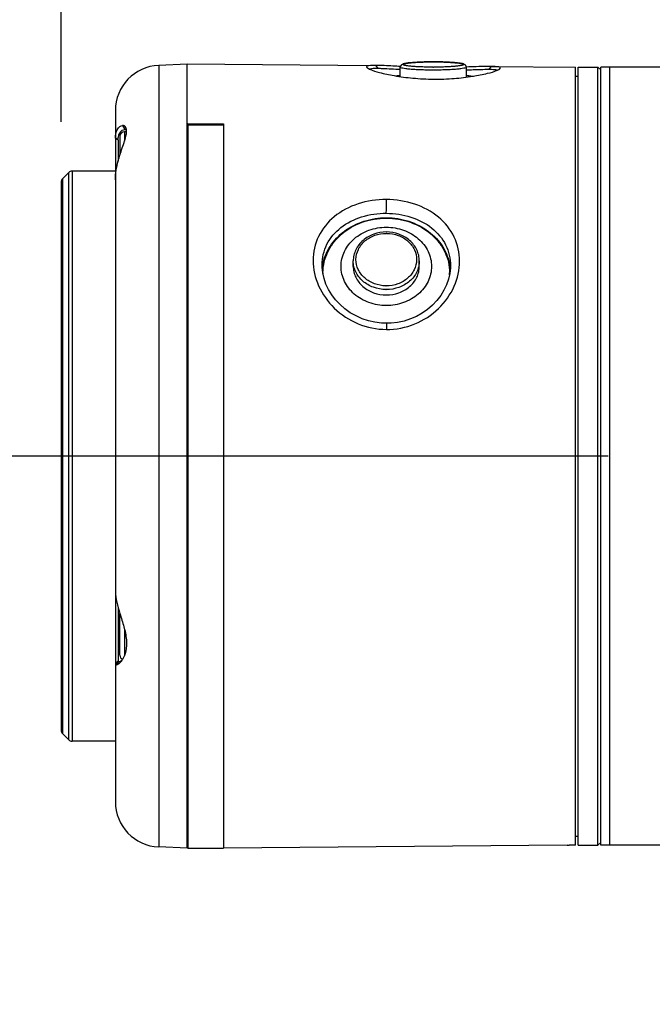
# Model space of a CAD drawing. Header units: millimetres. Extents: x 11 to 407, y 12 to 285.
# Tile 17 of 29: x 134 to 145, y 194 to 210. Entities that reach past the tile are written whole.
import ezdxf

# ---------------------------------------------------------------- set-up
doc = ezdxf.new("R2010")
doc.units = ezdxf.units.MM
doc.header["$LTSCALE"] = 23.1
doc.layers.get('0').update_dxf_attribs({"linetype": 'CONTINUOUS'})
doc.styles.get("Standard").update_dxf_attribs({"font": 'txt', "width": 0.8})
doc.dimstyles.new('DIMSTYLE_1', dxfattribs={"dimtxt": 2.5, "dimasz": 2.5, "dimexe": 1, "dimexo": 1, "dimtad": 1, "dimlfac": 6.666667, "dimzin": 0, "dimdsep": 46, "dimtxsty": 'Standard', "dimblk": '_FILLED', "dimblk1": '_FILLED', "dimblk2": '_FILLED', "dimcen": 0.09, "dimadec": 0, "dimazin": 0, "dimtp": 0.01, "dimtm": 0.01, "dimtfac": 1, "dimtofl": 0, "dimtmove": 0, "dimatfit": 3, "dimldrblk": '_FILLED', "dimfxl": 0, "dimtolj": 1, "dimtzin": 0, "dimarcsym": 0})

# ---------------------------------------------------------------- blocks, each defined once
blk = doc.blocks.new('_FILLED')
at = {"color": 0, "linetype": 'ByBlock'}
blk.add_solid([(0, 0), (-1, 0.2), (-1, -0.2)], dxfattribs=at)
blk = doc.blocks.new('*D3')
at = {"color": 2, "linetype": 'Continuous'}
for p, q in [((134.946, 208.401), (134.946, 227.21)), ((151.918, 194.857), (151.918, 227.21)), ((134.946, 226.21), (143.432, 226.21)), ((151.918, 226.21), (143.432, 226.21))]:
    blk.add_line(p, q, dxfattribs=at)
at = {"color": 2, "linetype": 'Continuous', "xscale": 2.5, "yscale": 2.5, "zscale": 2.5, "rotation": 180}
blk.add_blockref('_FILLED', (134.946, 226.21), dxfattribs=at)
at = {"color": 2, "linetype": 'Continuous', "xscale": 2.5, "yscale": 2.5, "zscale": 2.5}
blk.add_blockref('_FILLED', (151.918, 226.21), dxfattribs=at)
blk = doc.blocks.new('*D5')
at = {"color": 2, "linetype": 'Continuous'}
for p, q in [((124.346, 202.857), (124.346, 206.357)), ((124.346, 206.357), (124.346, 194.907)), ((144.018, 202.857), (123.346, 202.857)), ((124.346, 183.457), (124.346, 194.907)), ((159.918, 186.957), (123.346, 186.957)), ((124.346, 186.957), (124.346, 183.457))]:
    blk.add_line(p, q, dxfattribs=at)
at = {"color": 2, "linetype": 'Continuous', "xscale": 2.5, "yscale": 2.5, "zscale": 2.5}
for p, rotation in [((124.346, 202.857), 270.0000007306), ((124.346, 186.957), 90.00000073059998)]:
    blk.add_blockref('_FILLED', p, dxfattribs=dict(at, rotation=rotation))
blk = doc.blocks.new('*D9')
at = {"color": 2, "linetype": 'Continuous'}
for p, q in [((144.018, 202.857), (107.986, 202.857)), ((108.986, 202.857), (108.986, 146.87)), ((108.986, 90.882), (108.986, 146.87)), ((151.759, 90.882), (107.986, 90.882))]:
    blk.add_line(p, q, dxfattribs=at)
at = {"color": 2, "linetype": 'Continuous', "xscale": 2.5, "yscale": 2.5, "zscale": 2.5}
for p, rotation in [((108.986, 202.857), 90.00000013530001), ((108.986, 90.882), 270.0000001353)]:
    blk.add_blockref('_FILLED', p, dxfattribs=dict(at, rotation=rotation))

msp = doc.modelspace()

# ---------------------------------------------------------------- linework, layer by layer
at = {"color": 7, "linetype": 'Continuous'}
for p, q in [((137.0381, 209.357), (136.5642, 209.3371)), ((136.5642, 209.3371), (136.5642, 196.3769)), ((137.0381, 196.357), (137.0381, 209.3632)), ((137.0381, 209.3632), (140.1606, 209.3359)), ((140.0085, 209.3126), (140.0144, 209.3011)), ((140.0085, 209.3126), (140.033, 209.2879)), ((140.1606, 209.3359), (140.199, 209.2889)), ((140.5706, 209.15), (140.5706, 209.3061)), ((141.1116, 209.3071), (141.1181, 209.3071)), ((141.1247, 209.3949), (141.1181, 209.3949)), ((141.1247, 209.3947), (141.1181, 209.3947)), ((141.6656, 209.1402), (141.6656, 209.3061)), ((142.0773, 209.3192), (142.038, 209.2722)), ((142.0773, 209.3192), (143.4731, 209.307)), ((143.4731, 196.4087), (143.4731, 209.307)), ((143.5181, 196.407), (143.5181, 209.307)), ((143.5181, 209.307), (143.8481, 209.307)), ((143.8481, 196.407), (143.8481, 209.307)), ((143.8481, 209.307), (143.8931, 209.262)), ((143.8931, 196.407), (143.8931, 209.307)), ((145.0181, 209.307), (143.8931, 209.307)), ((144.0431, 196.407), (144.0431, 209.307)), ((141.1181, 209.2584), (141.111, 209.2584)), ((142.2285, 209.2933), (142.2038, 209.2689)), ((142.2224, 209.2819), (142.2285, 209.2933)), ((143.4731, 209.157), (143.5181, 209.157)), ((135.8456, 208.5878), (135.8456, 197.1263)), ((135.9627, 208.3401), (136.0007, 208.2735)), ((137.0381, 208.3731), (137.0458, 208.3731)), ((137.0456, 208.352), (137.0456, 196.3568)), ((137.0456, 208.352), (137.6381, 208.352)), ((137.0458, 208.3731), (137.6381, 208.367)), ((137.6381, 208.367), (137.6381, 196.3561)), ((135.9206, 208.161), (135.9206, 207.8502)), ((135.9956, 208.236), (135.9956, 208.0773)), ((136.0301, 208.236), (135.9956, 208.236)), ((137.0381, 208.2014), (137.0456, 208.2014)), ((137.0381, 208.1714), (137.0456, 208.1714)), ((135.8906, 208.0948), (135.8456, 208.1279)), ((135.8906, 208.0949), (135.8906, 207.7472)), ((134.9676, 207.454), (135.0736, 207.56)), ((135.0736, 198.154), (135.0736, 207.56)), ((135.1267, 207.582), (135.1267, 198.132)), ((135.8456, 207.582), (135.1267, 207.582)), ((134.9456, 207.4009), (134.9456, 198.3131)), ((134.9676, 207.454), (134.9676, 198.26)), ((139.7906, 206.0039), (139.7906, 206.0939)), ((140.8856, 206.0039), (140.8856, 206.0939)), ((139.2731, 206.026), (139.2731, 206.0269)), ((141.4023, 205.9795), (141.3921, 205.8851)), ((141.4031, 206.014), (141.4023, 205.9795)), ((141.4031, 206.0154), (141.4031, 206.0139)), ((135.8906, 200.3491), (135.8906, 199.461)), ((135.9206, 199.557), (135.9206, 200.2466)), ((135.9956, 199.9889), (135.9956, 199.548)), ((135.8456, 199.4171), (135.8906, 199.461)), ((135.8601, 199.3943), (135.9042, 199.4445)), ((134.9676, 198.26), (135.0736, 198.154)), ((135.8456, 198.132), (135.1267, 198.132)), ((137.0381, 196.737), (137.0456, 196.737)), ((143.3381, 196.4058), (137.6381, 196.3561)), ((143.3381, 196.4058), (143.3397, 196.4059)), ((143.3397, 196.4059), (143.3615, 196.4065)), ((143.3615, 196.4065), (143.3633, 196.4066)), ((143.3633, 196.4066), (143.3689, 196.4067)), ((143.4731, 196.557), (143.5181, 196.557)), ((143.5181, 196.407), (143.8481, 196.407)), ((143.8481, 196.407), (143.8931, 196.452)), ((145.0181, 196.407), (143.8931, 196.407)), ((137.0381, 196.357), (136.5642, 196.3769)), ((137.0456, 196.3568), (137.6381, 196.3568))]:
    msp.add_line(p, q, dxfattribs=at)
for points in [[(139.3054, 205.802), (139.2841, 205.8959), (139.274, 205.99), (139.2731, 206.0268)], [(141.3921, 205.8851), (141.3706, 205.791), (141.3379, 205.6982), (141.2943, 205.6076), (141.2403, 205.5205), (141.1762, 205.4378), (141.103, 205.3608), (141.0213, 205.2907), (140.9323, 205.2286), (140.8371, 205.1753), (140.7368, 205.1315), (140.6327, 205.0979), (140.5259, 205.0746), (140.4176, 205.0621), (140.3388, 205.0596)], [(140.3388, 205.0596), (140.2568, 205.063), (140.1481, 205.0769), (140.041, 205.1015), (139.9368, 205.1366), (139.8365, 205.1817), (139.7414, 205.2362), (139.6526, 205.2994), (139.5713, 205.3704), (139.4984, 205.448), (139.4348, 205.5311), (139.3811, 205.6186), (139.3379, 205.7093), (139.3054, 205.802)]]:
    msp.add_lwpolyline(points, dxfattribs=at)
for centre, radius, start, end in [((136.5956, 208.5878), 0.75, 92.4, 180), ((140.251, 209.6975), 0.4645, 245.80436, 246.33874), ((135.9956, 208.161), 0.075, 90, 180), ((135.1267, 207.507), 0.075, 90, 135), ((135.0206, 207.4009), 0.075, 135, 180), ((140.3381, 205.9713), 0.5802, 89.35194, 90), ((140.0732, 205.8876), 0.8001, 173.18062, 174.91594), ((140.0771, 205.8871), 0.804, 170.15415, 173.17792), ((140.0731, 205.8951), 0.785, 180.00005, 180.54659), ((140.0743, 205.8951), 0.7862, 180.54671, 181.53038), ((140.6012, 205.8951), 0.787, 357.5285, 359.45282), ((140.6031, 205.8951), 0.785, 359.45341, 359.99995), ((140.6002, 205.8873), 0.8029, 6.9966, 9.04116), ((140.6028, 205.8876), 0.8004, 4.55729, 6.99528), ((140.3381, 206.2519), 0.6322, 269.35194, 270), ((140.3381, 206.2614), 0.5802, 269.35194, 270), ((135.9956, 199.557), 0.075, 180, 246.33086), ((135.6604, 199.6705), 0.356, 323.76327, 328.54486), ((135.0206, 198.3131), 0.075, 180, 225), ((135.1267, 198.207), 0.075, 225, 270), ((136.5956, 197.1262), 0.75, 180, 267.6), ((143.5444, 189.9607), 6.4485, 90.63308, 91.55894)]:
    msp.add_arc(centre, radius, start, end, dxfattribs=at)
for points, knots in [([(140.1606, 209.3359), (140.1227, 209.3363), (140.0736, 209.3347), (140.0232, 209.3283), (140.0086, 209.3175), (140.0085, 209.3126)], [0, 0, 0, 0, 0.718911, 0.9064939, 1, 1, 1, 1]), ([(140.0146, 209.3011), (140.0169, 209.2989), (140.0309, 209.2876), (140.0473, 209.2798), (140.0607, 209.2738)], [0, 0, 0, 0, 0.1791457, 1, 1, 1, 1]), ([(140.571, 209.3193), (140.5304, 209.3212), (140.3936, 209.3275), (140.2568, 209.3351), (140.1606, 209.3359)], [0, 0, 0, 0, 0.2970882, 1, 1, 1, 1]), ([(141.1181, 209.3949), (141.0842, 209.3949), (141.0177, 209.3943), (140.9213, 209.3917), (140.8327, 209.3876), (140.7553, 209.382), (140.6991, 209.376), (140.6615, 209.3703), (140.6389, 209.3659), (140.6191, 209.3607), (140.5997, 209.3532), (140.5784, 209.3378), (140.5706, 209.3176), (140.5706, 209.3061)], [0, 0, 0, 0, 0.1758951, 0.3447815, 0.5000176, 0.6356703, 0.7471554, 0.7930246, 0.8324685, 0.8665908, 0.8989745, 0.9401946, 1, 1, 1, 1]), ([(141.111, 209.2584), (141.0757, 209.2584), (141.0066, 209.2591), (140.9063, 209.2618), (140.814, 209.2661), (140.7333, 209.2717), (140.6669, 209.2786), (140.6177, 209.2861), (140.5877, 209.2935), (140.5739, 209.3), (140.5706, 209.3043), (140.5706, 209.3061)], [0, 0, 0, 0, 0.1934126, 0.3790687, 0.550041, 0.699937, 0.8232234, 0.9154743, 0.9738098, 0.9902846, 1, 1, 1, 1]), ([(141.1116, 209.3071), (141.0791, 209.3072), (141.0154, 209.3078), (140.923, 209.3103), (140.8381, 209.3142), (140.7735, 209.3188), (140.7279, 209.3232), (140.6991, 209.3266), (140.6743, 209.3302), (140.6537, 209.334), (140.6375, 209.3379), (140.6269, 209.3415), (140.6208, 209.3445), (140.6178, 209.3466), (140.616, 209.3488), (140.6152, 209.3522), (140.6191, 209.3568), (140.627, 209.3604), (140.6394, 209.3645), (140.6562, 209.3683), (140.6774, 209.3721), (140.7137, 209.3772), (140.7684, 209.3827), (140.8434, 209.3879), (140.929, 209.3918), (141.0217, 209.3942), (141.0856, 209.3947), (141.1181, 209.3947)], [0, 0, 0, 0, 0.0964525, 0.189008, 0.2741798, 0.3487585, 0.3811908, 0.409974, 0.4348521, 0.4556119, 0.4721059, 0.4842693, 0.4887647, 0.492271, 0.494934, 0.4970953, 0.5021055, 0.5106185, 0.5233586, 0.5404286, 0.5617483, 0.587161, 0.649341, 0.7247184, 0.8104873, 0.9034152, 1, 1, 1, 1]), ([(141.1247, 209.3947), (141.1572, 209.3947), (141.2209, 209.3941), (141.3132, 209.3916), (141.3982, 209.3876), (141.4628, 209.383), (141.5083, 209.3786), (141.5371, 209.3752), (141.5619, 209.3716), (141.5825, 209.3678), (141.5987, 209.3639), (141.6094, 209.3604), (141.6155, 209.3573), (141.6184, 209.3552), (141.6203, 209.353), (141.621, 209.3496), (141.6171, 209.3451), (141.6092, 209.3414), (141.5968, 209.3373), (141.58, 209.3335), (141.5589, 209.3297), (141.5225, 209.3246), (141.4679, 209.3191), (141.3928, 209.3139), (141.3073, 209.31), (141.2145, 209.3077), (141.1507, 209.3071), (141.1181, 209.3071)], [0, 0, 0, 0, 0.0964525, 0.189008, 0.2741798, 0.3487585, 0.3811908, 0.409974, 0.4348521, 0.4556119, 0.4721059, 0.4842693, 0.4887647, 0.492271, 0.494934, 0.4970953, 0.5021055, 0.5106185, 0.5233586, 0.5404286, 0.5617483, 0.587161, 0.649341, 0.7247184, 0.8104873, 0.9034152, 1, 1, 1, 1]), ([(141.6656, 209.3061), (141.6656, 209.3043), (141.6622, 209.3), (141.6482, 209.2934), (141.6178, 209.2859), (141.5678, 209.2784), (141.5004, 209.2715), (141.4185, 209.2658), (141.325, 209.2616), (141.2236, 209.259), (141.1537, 209.2584), (141.1181, 209.2584)], [0, 0, 0, 0, 0.0096897, 0.0261882, 0.0846855, 0.1771914, 0.3007513, 0.4508483, 0.6218457, 0.8072409, 1, 1, 1, 1]), ([(141.6656, 209.3061), (141.6656, 209.3175), (141.6579, 209.3376), (141.6369, 209.353), (141.6176, 209.3606), (141.598, 209.3657), (141.5757, 209.3701), (141.5387, 209.3758), (141.4833, 209.3818), (141.4069, 209.3874), (141.3195, 209.3916), (141.2241, 209.3942), (141.1583, 209.3948), (141.1247, 209.3949)], [0, 0, 0, 0, 0.060072, 0.1016702, 0.1341762, 0.1682905, 0.2076452, 0.2533759, 0.3645103, 0.4998195, 0.6548356, 0.8237298, 1, 1, 1, 1]), ([(142.0773, 209.3192), (142.0501, 209.3194), (141.9129, 209.3181), (141.7757, 209.3127), (141.6657, 209.3097)], [0, 0, 0, 0, 0.19819, 1, 1, 1, 1]), ([(142.1902, 209.3125), (142.1831, 209.3136), (142.1456, 209.3182), (142.1078, 209.3189), (142.0773, 209.3192)], [0, 0, 0, 0, 0.1904929, 1, 1, 1, 1]), ([(142.2285, 209.2933), (142.2284, 209.2983), (142.2139, 209.3093), (142.1999, 209.3108), (142.1902, 209.3125)], [0, 0, 0, 0, 0.3349361, 1, 1, 1, 1]), ([(140.0576, 209.2755), (140.0584, 209.276), (140.0621, 209.2784), (140.0663, 209.28), (140.0697, 209.281)], [0, 0, 0, 0, 0.2075922, 1, 1, 1, 1]), ([(140.0646, 209.2721), (140.1155, 209.2498), (140.2496, 209.2097), (140.4876, 209.159), (140.7881, 209.1202), (141.1217, 209.1039), (141.455, 209.1148), (141.7549, 209.1487), (141.9915, 209.1956), (142.1246, 209.2332), (142.1748, 209.2547)], [0, 0, 0, 0, 0.0778212, 0.1950247, 0.3407529, 0.5015709, 0.6621879, 0.8073053, 0.923487, 1, 1, 1, 1]), ([(140.0697, 209.281), (140.0855, 209.2857), (140.1292, 209.2891), (140.1723, 209.2894), (140.199, 209.2889)], [0, 0, 0, 0, 0.3825795, 1, 1, 1, 1]), ([(140.199, 209.2889), (140.2238, 209.2884), (140.3476, 209.2846), (140.4712, 209.2771), (140.5701, 209.2721)], [0, 0, 0, 0, 0.2002822, 1, 1, 1, 1]), ([(140.491, 209.1626), (140.4971, 209.1634), (140.5235, 209.1668), (140.55, 209.1695), (140.5704, 209.1714)], [0, 0, 0, 0, 0.2297248, 1, 1, 1, 1]), ([(141.6658, 209.1714), (141.6769, 209.1704), (141.7158, 209.1665), (141.7547, 209.1617), (141.7823, 209.1571)], [0, 0, 0, 0, 0.284268, 1, 1, 1, 1]), ([(141.6661, 209.2621), (141.7028, 209.2632), (141.8267, 209.2675), (141.9507, 209.2719), (142.038, 209.2722)], [0, 0, 0, 0, 0.2959985, 1, 1, 1, 1]), ([(142.038, 209.2722), (142.0693, 209.2722), (142.1109, 209.2717), (142.1575, 209.265), (142.1734, 209.2602), (142.1783, 209.2565)], [0, 0, 0, 0, 0.6602923, 0.8697236, 1, 1, 1, 1]), ([(142.1748, 209.2547), (142.1803, 209.2571), (142.1968, 209.2647), (142.2135, 209.2732), (142.2223, 209.2819)], [0, 0, 0, 0, 0.3236807, 1, 1, 1, 1]), ([(135.8456, 208.1278), (135.8456, 208.1576), (135.8516, 208.212), (135.8815, 208.2919), (135.9303, 208.3374), (135.9628, 208.3401)], [0, 0, 0, 0, 0.345388, 0.6218994, 1, 1, 1, 1]), ([(136.0194, 208.3068), (136.014, 208.3175), (135.998, 208.3364), (135.9737, 208.3409), (135.9628, 208.3401)], [0, 0, 0, 0, 0.5217474, 1, 1, 1, 1]), ([(135.8906, 208.0949), (135.8906, 208.121), (135.8964, 208.1684), (135.9253, 208.2378), (135.972, 208.2735), (136.0007, 208.2735)], [0, 0, 0, 0, 0.345881, 0.6191311, 1, 1, 1, 1]), ([(135.9205, 207.8505), (135.9451, 207.9291), (135.9852, 208.038), (136.0244, 208.1741), (136.0323, 208.2337), (136.0307, 208.2595)], [0, 0, 0, 0, 0.5812493, 0.8175799, 1, 1, 1, 1]), ([(136.0307, 208.2595), (136.0305, 208.2641), (136.0289, 208.2802), (136.0247, 208.2964), (136.0194, 208.3068)], [0, 0, 0, 0, 0.2823717, 1, 1, 1, 1]), ([(135.8456, 207.4405), (135.8456, 207.5453), (135.8711, 207.6844), (135.9102, 207.8177), (135.9205, 207.8505)], [0, 0, 0, 0, 0.7530984, 1, 1, 1, 1]), ([(140.3394, 207.1126), (140.1808, 207.1133), (139.8704, 207.0675), (139.4651, 206.8572), (139.1868, 206.5177), (139.0925, 206.0945), (139.1923, 205.6631), (139.4599, 205.2873), (139.8594, 205.0239), (140.1795, 204.959), (140.3394, 204.9583)], [0, 0, 0, 0, 0.1328564, 0.2577633, 0.3742448, 0.4887145, 0.6080919, 0.7344788, 0.866057, 1, 1, 1, 1]), ([(140.3381, 206.8841), (140.3384, 206.898), (140.3392, 206.9742), (140.3396, 207.0503), (140.3394, 207.1126)], [0, 0, 0, 0, 0.1824733, 1, 1, 1, 1]), ([(140.3394, 204.9583), (140.4991, 204.9575), (140.819, 205.0194), (141.2191, 205.2796), (141.4869, 205.6536), (141.5864, 206.0844), (141.4919, 206.5079), (141.2137, 206.8491), (140.809, 207.0631), (140.4983, 207.1119), (140.3394, 207.1126)], [0, 0, 0, 0, 0.1337395, 0.2648695, 0.3907752, 0.509891, 0.6245378, 0.7415402, 0.8669648, 1, 1, 1, 1]), ([(139.2731, 206.0269), (139.2733, 206.1444), (139.3292, 206.386), (139.5763, 206.673), (139.9309, 206.8474), (140.2002, 206.8848), (140.3381, 206.8841)], [0, 0, 0, 0, 0.2329181, 0.4703807, 0.7266024, 1, 1, 1, 1]), ([(140.3381, 206.8841), (140.4763, 206.8834), (140.7461, 206.8431), (141.1004, 206.665), (141.3471, 206.3757), (141.4031, 206.1332), (141.4031, 206.0154)], [0, 0, 0, 0, 0.2728126, 0.5294528, 0.7673803, 1, 1, 1, 1]), ([(139.2849, 206.0246), (139.3038, 206.1335), (139.3902, 206.3503), (139.6358, 206.6066), (139.9649, 206.7721), (140.2131, 206.8099), (140.3381, 206.8099)], [0, 0, 0, 0, 0.233894, 0.4786341, 0.7354687, 1, 1, 1, 1]), ([(139.2881, 205.8951), (139.2881, 205.9546), (139.3019, 206.0748), (139.3626, 206.2472), (139.4611, 206.4056), (139.6387, 206.5922), (139.9332, 206.7593), (140.3381, 206.8274), (140.743, 206.7593), (141.0375, 206.5922), (141.2152, 206.4056), (141.3136, 206.2472), (141.3744, 206.0748), (141.3881, 205.9546), (141.3881, 205.8951)], [0, 0, 0, 0, 0.058153, 0.1170189, 0.1771893, 0.2390194, 0.3672021, 0.5, 0.6327979, 0.7609806, 0.8228107, 0.8829811, 0.941847, 1, 1, 1, 1]), ([(140.3381, 206.8099), (140.4642, 206.8099), (140.7144, 206.7715), (141.0455, 206.6032), (141.2912, 206.343), (141.3757, 206.1234), (141.3932, 206.0134)], [0, 0, 0, 0, 0.2646861, 0.5215516, 0.7661876, 1, 1, 1, 1]), ([(139.5881, 206.0039), (139.5881, 206.0464), (139.5979, 206.1322), (139.6413, 206.2553), (139.7116, 206.3685), (139.8385, 206.5017), (140.0489, 206.6212), (140.3381, 206.6698), (140.6273, 206.6212), (140.8377, 206.5017), (140.9646, 206.3685), (141.0349, 206.2553), (141.0783, 206.1322), (141.0881, 206.0464), (141.0881, 206.0039)], [0, 0, 0, 0, 0.058153, 0.1170187, 0.1771892, 0.2390195, 0.3672036, 0.5000015, 0.6327984, 0.7609805, 0.8228101, 0.8829803, 0.9418462, 1, 1, 1, 1]), ([(140.3381, 206.574), (140.2676, 206.574), (140.1274, 206.5502), (139.946, 206.4469), (139.8407, 206.3121), (139.7979, 206.1894), (139.7906, 206.1255), (139.7906, 206.0939)], [0, 0, 0, 0, 0.2632057, 0.5185572, 0.7626067, 0.8818615, 1, 1, 1, 1]), ([(140.3316, 205.6812), (140.2668, 205.682), (140.1388, 205.7049), (139.9742, 205.8003), (139.8617, 205.9452), (139.8222, 206.1194), (139.8644, 206.293), (139.9789, 206.4365), (140.1449, 206.53), (140.2733, 206.5515), (140.3381, 206.5515)], [0, 0, 0, 0, 0.1331226, 0.2615254, 0.3831025, 0.4996934, 0.616379, 0.7381759, 0.8667894, 1, 1, 1, 1]), ([(140.8856, 206.0939), (140.8856, 206.1255), (140.8783, 206.1894), (140.8355, 206.3121), (140.7302, 206.4469), (140.5489, 206.5502), (140.4087, 206.574), (140.3381, 206.574)], [0, 0, 0, 0, 0.1181382, 0.237393, 0.481443, 0.7367948, 1, 1, 1, 1]), ([(140.3447, 206.5515), (140.4094, 206.5508), (140.5375, 206.5278), (140.7021, 206.4324), (140.8145, 206.2875), (140.854, 206.1134), (140.8118, 205.9398), (140.6973, 205.7963), (140.5313, 205.7027), (140.4029, 205.6812), (140.3381, 205.6812)], [0, 0, 0, 0, 0.1331226, 0.2615254, 0.3831025, 0.4996934, 0.616379, 0.7381759, 0.8667894, 1, 1, 1, 1]), ([(140.331, 205.6198), (140.2607, 205.6206), (140.1218, 205.6454), (139.9429, 205.7484), (139.8395, 205.881), (139.7977, 206.0009), (139.7906, 206.0631), (139.7906, 206.0939)], [0, 0, 0, 0, 0.2659527, 0.5225476, 0.7655603, 0.8834869, 1, 1, 1, 1]), ([(140.8856, 206.0939), (140.8856, 206.0628), (140.8784, 206.0002), (140.8359, 205.8793), (140.7308, 205.746), (140.5495, 205.6434), (140.409, 205.6197), (140.3381, 205.6197)], [0, 0, 0, 0, 0.1164523, 0.2343402, 0.4773664, 0.7340634, 1, 1, 1, 1]), ([(141.0881, 206.0039), (141.0881, 205.9614), (141.0783, 205.8755), (141.0349, 205.7524), (140.9646, 205.6392), (140.8377, 205.506), (140.6273, 205.3866), (140.3381, 205.338), (140.0489, 205.3866), (139.8385, 205.506), (139.7116, 205.6392), (139.6413, 205.7524), (139.5979, 205.8755), (139.5881, 205.9614), (139.5881, 206.0039)], [0, 0, 0, 0, 0.058153, 0.1170187, 0.1771892, 0.2390195, 0.3672036, 0.5000015, 0.6327984, 0.7609805, 0.8228101, 0.8829803, 0.9418462, 1, 1, 1, 1]), ([(139.7906, 206.0039), (139.7906, 205.9728), (139.7978, 205.9102), (139.8403, 205.7893), (139.9454, 205.656), (140.1267, 205.5534), (140.2672, 205.5297), (140.3381, 205.5297)], [0, 0, 0, 0, 0.1164517, 0.2343388, 0.4773645, 0.73406, 1, 1, 1, 1]), ([(140.3381, 205.5297), (140.409, 205.5297), (140.5495, 205.5534), (140.7308, 205.656), (140.8359, 205.7893), (140.8784, 205.9102), (140.8856, 205.9728), (140.8856, 206.0039)], [0, 0, 0, 0, 0.2659362, 0.5226319, 0.7656603, 0.8835483, 1, 1, 1, 1]), ([(140.3388, 205.0595), (140.3394, 205.0593), (140.3383, 205.0558), (140.3396, 205.0509), (140.3391, 205.0409), (140.3396, 205.0226), (140.3394, 204.9944), (140.3394, 204.9708), (140.3394, 204.9583)], [0, 0, 0, 0, 0.0192568, 0.0761071, 0.1711039, 0.2995011, 0.6274656, 1, 1, 1, 1]), ([(135.8456, 200.6075), (135.8456, 200.5506), (135.8665, 200.428), (135.9012, 200.31), (135.9205, 200.2467)], [0, 0, 0, 0, 0.4620514, 1, 1, 1, 1]), ([(135.9205, 200.2467), (135.9427, 200.1741), (135.9882, 200.0316), (136.0355, 199.8229), (136.0307, 199.6339), (135.9897, 199.5265), (135.9641, 199.4847)], [0, 0, 0, 0, 0.2897867, 0.570919, 0.8131118, 1, 1, 1, 1]), ([(135.8456, 199.4171), (135.8456, 199.4116), (135.8467, 199.4012), (135.8559, 199.395), (135.86, 199.3943)], [0, 0, 0, 0, 0.5626886, 1, 1, 1, 1]), ([(135.9202, 199.4279), (135.91, 199.4176), (135.8926, 199.4027), (135.8689, 199.3926), (135.86, 199.3943)], [0, 0, 0, 0, 0.6160387, 1, 1, 1, 1]), ([(135.9042, 199.4445), (135.9006, 199.4445), (135.8919, 199.4477), (135.8906, 199.4567), (135.8906, 199.461)], [0, 0, 0, 0, 0.4559026, 1, 1, 1, 1]), ([(135.9637, 199.4848), (135.9597, 199.4804), (135.9461, 199.4664), (135.9306, 199.4536), (135.9181, 199.4481)], [0, 0, 0, 0, 0.3036828, 1, 1, 1, 1]), ([(135.9475, 199.4601), (135.9453, 199.457), (135.9367, 199.4458), (135.9274, 199.4352), (135.9202, 199.4279)], [0, 0, 0, 0, 0.2686278, 1, 1, 1, 1])]:
    msp.add_open_spline(points, degree=3, knots=knots, dxfattribs=at)
for points in [[(136.0007, 208.2735), (136.0107, 208.2735), (136.0211, 208.2709), (136.0297, 208.2658)], [(135.9181, 199.4481), (135.9138, 199.4461), (135.909, 199.4445), (135.9042, 199.4445)]]:
    msp.add_open_spline(points, degree=3, dxfattribs=at)

# ---------------------------------------------------------------- dimensions: what is measured, and where the dimension line sits
at = {"color": 2, "linetype": 'Continuous'}
dim = msp.add_linear_dim(base=(151.9181, 226.2102), p1=(134.9456, 207.4008), p2=(151.9181, 193.857), dimstyle='DIMSTYLE_1', dxfattribs=at)
dim.commit()
dim.dimension.update_dxf_attribs({"geometry": '*D3', "text_midpoint": (137.4319, 226.2102), "dimtype": 160})
for base, p1, picture, middle in [((124.3459, 202.857), (160.9181, 186.957), '*D5', (124.3459, 188.907)), ((108.9864, 202.857), (152.7587, 90.882), '*D9', (108.9864, 140.8695))]:
    dim = msp.add_linear_dim(base=base, p1=p1, p2=(145.0181, 202.857), angle=90, dimstyle='DIMSTYLE_1', dxfattribs=at)
    dim.commit()
    dim.dimension.update_dxf_attribs({"geometry": picture, "text_midpoint": middle, "dimtype": 160})

doc.saveas('drawing.dxf')
